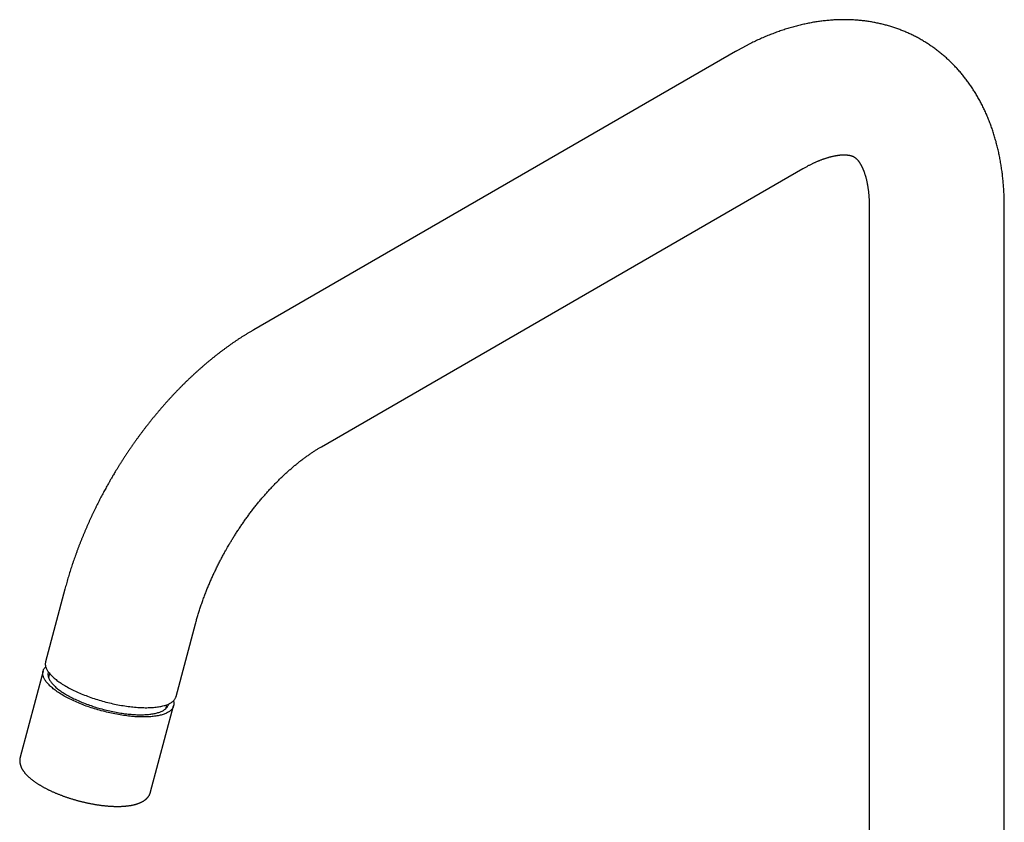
# Model space of a CAD drawing. Header units: millimetres. Extents: x 8 to 806, y 12 to 804.
# Tile 13 of 21: x 565 to 731, y 270 to 406. Entities that reach past the tile are written whole.
import ezdxf

# ---------------------------------------------------------------- set-up
doc = ezdxf.new("R2010")
doc.units = ezdxf.units.MM

msp = doc.modelspace()

# ---------------------------------------------------------------- linework, layer by layer
at = {"color": 7, "linetype": 'Continuous', "lineweight": 30}
for p, q in [((685.33, 400.46), (604.03, 353.52)), ((615.43, 333.78), (696.73, 380.71)), ((707.92, 374.25), (707.92, 250.46)), ((730.72, 250.46), (730.72, 374.25)), ((572.14, 309.75), (568.87, 297.49)), ((590.9, 291.62), (594.17, 303.88)), ((568.45, 295.92), (564.58, 281.41)), ((569.54, 295.53), (569.36, 294.87)), ((586.61, 275.54), (590.48, 290.05)), ((589.17, 289.58), (589.35, 290.25))]:
    msp.add_line(p, q, dxfattribs=at)
at = {"color": 7, "linetype": 'Continuous', "lineweight": 30, "flags": 128}
for points in [[(587.06, 288.27), (586.85, 288.25), (586.63, 288.23), (586.4, 288.21), (586.18, 288.2), (585.94, 288.19), (585.71, 288.18), (585.47, 288.18), (585.22, 288.18), (584.97, 288.19), (584.72, 288.19), (584.46, 288.2), (584.2, 288.22), (583.94, 288.23), (583.67, 288.26), (583.4, 288.28), (583.13, 288.31), (582.86, 288.34), (582.58, 288.37), (582.3, 288.41), (582.02, 288.45), (581.74, 288.49), (581.45, 288.53), (581.17, 288.58), (580.88, 288.63), (580.59, 288.69), (580.3, 288.75), (580.02, 288.81), (579.73, 288.87), (579.44, 288.94), (579.15, 289.01), (578.86, 289.08), (578.57, 289.15), (578.28, 289.23), (577.99, 289.31), (577.71, 289.39), (577.42, 289.48), (577.14, 289.56), (576.86, 289.65), (576.57, 289.75), (576.3, 289.84), (576.02, 289.94), (575.75, 290.03), (575.47, 290.13), (575.21, 290.24), (574.94, 290.34), (574.68, 290.45), (574.42, 290.55), (574.16, 290.66), (573.91, 290.77), (573.66, 290.89), (573.42, 291), (573.18, 291.12), (572.94, 291.23), (572.71, 291.35), (572.48, 291.47), (572.26, 291.59), (572.04, 291.71), (571.83, 291.83), (571.62, 291.95), (571.42, 292.08), (571.23, 292.2), (571.04, 292.32), (570.85, 292.45), (570.67, 292.57), (570.5, 292.7), (570.33, 292.82), (570.17, 292.95), (570.02, 293.08), (569.87, 293.2), (569.73, 293.33), (569.6, 293.45), (569.47, 293.58), (569.35, 293.7), (569.24, 293.83), (569.13, 293.95), (569.03, 294.07), (568.94, 294.19), (568.85, 294.32), (568.77, 294.44), (568.7, 294.56), (568.64, 294.67), (568.59, 294.79), (568.54, 294.91), (568.5, 295.02), (568.46, 295.13), (568.44, 295.25), (568.42, 295.36), (568.41, 295.47), (568.41, 295.57), (568.41, 295.68), (568.42, 295.78), (568.44, 295.88), (568.47, 295.98), (568.5, 296.08), (568.55, 296.17), (568.6, 296.27), (568.65, 296.36), (568.72, 296.44), (568.79, 296.53), (568.87, 296.61), (568.9, 296.64)], [(568.87, 297.49), (568.85, 297.42), (568.84, 297.32), (568.83, 297.22), (568.82, 297.11), (568.83, 297), (568.84, 296.9), (568.86, 296.78), (568.89, 296.67), (568.93, 296.56), (568.97, 296.44), (569.02, 296.33), (569.08, 296.21), (569.14, 296.09), (569.22, 295.97), (569.3, 295.85), (569.38, 295.73), (569.48, 295.61), (569.58, 295.48), (569.69, 295.36), (569.8, 295.24), (569.93, 295.11), (570.05, 294.99), (570.19, 294.86), (570.33, 294.74), (570.48, 294.61), (570.64, 294.48), (570.8, 294.36), (570.97, 294.23), (571.14, 294.11), (571.32, 293.98), (571.51, 293.86), (571.7, 293.73), (571.9, 293.61), (572.1, 293.49), (572.31, 293.37)], [(569.35, 295.78), (569.34, 295.74), (569.31, 295.65), (569.29, 295.56), (569.28, 295.46), (569.28, 295.37), (569.28, 295.27), (569.29, 295.17), (569.31, 295.07), (569.33, 294.96), (569.36, 294.86), (569.4, 294.76), (569.44, 294.65), (569.5, 294.54), (569.55, 294.43), (569.62, 294.32), (569.69, 294.21), (569.77, 294.1), (569.85, 293.99), (569.95, 293.87), (570.04, 293.76), (570.15, 293.65), (570.26, 293.53), (570.38, 293.42), (570.5, 293.3), (570.63, 293.18), (570.77, 293.07), (570.91, 292.95), (571.05, 292.84), (571.21, 292.72), (571.37, 292.61), (571.53, 292.49), (571.7, 292.38), (571.88, 292.26), (572.06, 292.15), (572.24, 292.03), (572.43, 291.92), (572.63, 291.81), (572.83, 291.7), (573.03, 291.59), (573.24, 291.48), (573.46, 291.37), (573.67, 291.26), (573.89, 291.16), (574.12, 291.05), (574.35, 290.95), (574.58, 290.85), (574.82, 290.75), (575.06, 290.65), (575.3, 290.55), (575.54, 290.45), (575.79, 290.36), (576.04, 290.27), (576.29, 290.18), (576.55, 290.09), (576.8, 290), (577.06, 289.92), (577.32, 289.83), (577.58, 289.75), (577.85, 289.68), (578.11, 289.6), (578.37, 289.53), (578.64, 289.46), (578.91, 289.39), (579.17, 289.32), (579.44, 289.26), (579.71, 289.2), (579.97, 289.14), (580.24, 289.08), (580.5, 289.03), (580.77, 288.98), (581.03, 288.93), (581.3, 288.89), (581.56, 288.84), (581.82, 288.8), (582.08, 288.77), (582.33, 288.73), (582.59, 288.7), (582.84, 288.68), (583.09, 288.65), (583.34, 288.63), (583.59, 288.61), (583.83, 288.59), (584.07, 288.58), (584.3, 288.57), (584.54, 288.56), (584.77, 288.56), (584.99, 288.56), (585.21, 288.56), (585.43, 288.57), (585.65, 288.58), (585.86, 288.59), (586.06, 288.6), (586.26, 288.62), (586.46, 288.64)], [(572.31, 293.37), (572.52, 293.24), (572.74, 293.12), (572.97, 293), (573.19, 292.89), (573.43, 292.77), (573.67, 292.65), (573.91, 292.54), (574.15, 292.42), (574.4, 292.31), (574.66, 292.2), (574.91, 292.09), (575.17, 291.99), (575.44, 291.88), (575.7, 291.78), (575.97, 291.68), (576.24, 291.58), (576.52, 291.48), (576.8, 291.38), (577.08, 291.29), (577.36, 291.2), (577.64, 291.11), (577.92, 291.02), (578.21, 290.94), (578.5, 290.86), (578.78, 290.78), (579.07, 290.7), (579.36, 290.63), (579.65, 290.56), (579.94, 290.49), (580.23, 290.42), (580.52, 290.36), (580.81, 290.3), (581.1, 290.24), (581.38, 290.19), (581.67, 290.14), (581.95, 290.09), (582.24, 290.05), (582.52, 290), (582.8, 289.97), (583.08, 289.93), (583.36, 289.9), (583.63, 289.87), (583.9, 289.84), (584.17, 289.82), (584.43, 289.8), (584.7, 289.78), (584.96, 289.77), (585.21, 289.76), (585.46, 289.76), (585.71, 289.75), (585.96, 289.75), (586.2, 289.76), (586.43, 289.76), (586.66, 289.77), (586.89, 289.79), (587.11, 289.8), (587.33, 289.82), (587.54, 289.85), (587.75, 289.87), (587.95, 289.9), (588.14, 289.93), (588.33, 289.97), (588.52, 290.01), (588.69, 290.05), (588.87, 290.1), (589.03, 290.14), (589.19, 290.2), (589.35, 290.25), (589.49, 290.31), (589.63, 290.37), (589.77, 290.43), (589.89, 290.5), (590.01, 290.57), (590.13, 290.64), (590.23, 290.71), (590.33, 290.79), (590.42, 290.87), (590.51, 290.95), (590.58, 291.03), (590.65, 291.12), (590.72, 291.21), (590.77, 291.3), (590.82, 291.39), (590.86, 291.49), (590.89, 291.59), (590.9, 291.62)], [(590.45, 290.9), (590.47, 290.83), (590.5, 290.72), (590.51, 290.61), (590.53, 290.5), (590.53, 290.4), (590.52, 290.29), (590.51, 290.19), (590.49, 290.09), (590.46, 289.99), (590.43, 289.89), (590.39, 289.79), (590.34, 289.7), (590.28, 289.61), (590.22, 289.52), (590.14, 289.44), (590.06, 289.35), (589.98, 289.27), (589.88, 289.19), (589.78, 289.12), (589.67, 289.04), (589.56, 288.97), (589.44, 288.91), (589.31, 288.84), (589.17, 288.78), (589.03, 288.72), (588.88, 288.66), (588.73, 288.61), (588.57, 288.56), (588.4, 288.51), (588.22, 288.47), (588.04, 288.43), (587.86, 288.39), (587.67, 288.35), (587.47, 288.32), (587.27, 288.29), (587.06, 288.27)], [(586.46, 288.64), (586.65, 288.66), (586.84, 288.69), (587.02, 288.72), (587.2, 288.75), (587.37, 288.79), (587.53, 288.82), (587.69, 288.86), (587.85, 288.91), (588, 288.96), (588.14, 289), (588.28, 289.06), (588.41, 289.11), (588.53, 289.17), (588.65, 289.23), (588.76, 289.29), (588.87, 289.36), (588.97, 289.42), (589.06, 289.49), (589.15, 289.57), (589.23, 289.64), (589.3, 289.72), (589.37, 289.8), (589.43, 289.88), (589.48, 289.96), (589.53, 290.05), (589.56, 290.13), (589.6, 290.22), (589.62, 290.32), (589.63, 290.37)]]:
    msp.add_lwpolyline(points, dxfattribs=at)
at = {"color": 7, "linetype": 'Continuous', "lineweight": 30}
for points, knots in [([(730.72, 374.25), (730.72, 374.39), (730.72, 374.68), (730.71, 375.12), (730.7, 375.57), (730.69, 376.02), (730.67, 376.48), (730.64, 376.93), (730.62, 377.37), (730.58, 377.82), (730.55, 378.26), (730.51, 378.71), (730.46, 379.15), (730.41, 379.59), (730.36, 380.02), (730.3, 380.46), (730.24, 380.89), (730.17, 381.32), (730.1, 381.75), (730.02, 382.18), (729.94, 382.6), (729.86, 383.02), (729.77, 383.44), (729.68, 383.85), (729.58, 384.27), (729.48, 384.68), (729.37, 385.08), (729.26, 385.49), (729.14, 385.89), (729.03, 386.29), (728.9, 386.68), (728.77, 387.07), (728.64, 387.46), (728.51, 387.85), (728.37, 388.23), (728.22, 388.61), (728.07, 388.98), (727.92, 389.35), (727.77, 389.72), (727.6, 390.09), (727.44, 390.45), (727.27, 390.81), (727.1, 391.16), (726.92, 391.51), (726.74, 391.86), (726.56, 392.2), (726.37, 392.54), (726.18, 392.88), (725.98, 393.21), (725.79, 393.54), (725.58, 393.86), (725.38, 394.18), (725.17, 394.5), (724.95, 394.81), (724.74, 395.12), (724.51, 395.42), (724.29, 395.72), (724.06, 396.02), (723.83, 396.31), (723.6, 396.6), (723.36, 396.89), (723.12, 397.17), (722.87, 397.44), (722.62, 397.72), (722.37, 397.99), (722.12, 398.25), (721.86, 398.51), (721.6, 398.77), (721.33, 399.02), (721.07, 399.26), (720.8, 399.51), (720.52, 399.75), (720.25, 399.98), (719.97, 400.21), (719.68, 400.44), (719.4, 400.66), (719.11, 400.88), (718.82, 401.09), (718.52, 401.3), (718.22, 401.5), (717.92, 401.7), (717.62, 401.9), (717.31, 402.09), (717.01, 402.28), (716.69, 402.46), (716.38, 402.64), (716.06, 402.81), (715.74, 402.98), (715.42, 403.14), (715.1, 403.3), (714.77, 403.46), (714.44, 403.61), (714.11, 403.75), (713.77, 403.89), (713.44, 404.03), (713.1, 404.16), (712.76, 404.29), (712.41, 404.41), (712.07, 404.52), (711.72, 404.64), (711.37, 404.74), (711.01, 404.85), (710.66, 404.94), (710.3, 405.04), (709.94, 405.12), (709.58, 405.21), (709.22, 405.28), (708.85, 405.36), (708.48, 405.42), (708.11, 405.49), (707.74, 405.54), (707.37, 405.6), (706.99, 405.64), (706.61, 405.69), (706.24, 405.72), (705.85, 405.76), (705.47, 405.78), (705.09, 405.8), (704.7, 405.82), (704.31, 405.83), (703.92, 405.84), (703.53, 405.84), (703.14, 405.83), (702.74, 405.82), (702.34, 405.81), (701.95, 405.79), (701.55, 405.76), (701.15, 405.73), (700.74, 405.69), (700.34, 405.65), (699.93, 405.6), (699.53, 405.55), (699.12, 405.49), (698.71, 405.43), (698.3, 405.36), (697.89, 405.28), (697.48, 405.2), (697.07, 405.11), (696.65, 405.02), (696.24, 404.92), (695.82, 404.82), (695.41, 404.71), (694.99, 404.6), (694.57, 404.48), (694.15, 404.35), (693.74, 404.22), (693.32, 404.08), (692.9, 403.94), (692.48, 403.79), (692.06, 403.64), (691.64, 403.48), (691.22, 403.32), (690.8, 403.15), (690.38, 402.98), (689.96, 402.8), (689.54, 402.61), (689.12, 402.42), (688.7, 402.23), (688.28, 402.03), (687.87, 401.82), (687.45, 401.61), (687.03, 401.39), (686.62, 401.17), (686.2, 400.95), (685.79, 400.72), (685.5, 400.55), (685.35, 400.46), (685.33, 400.46)], [0, 0, 0, 0, 0.005786, 0.012246, 0.018706, 0.025165, 0.031622, 0.038077, 0.04453, 0.05098, 0.057426, 0.063868, 0.070305, 0.076737, 0.083163, 0.089583, 0.095996, 0.102401, 0.108798, 0.115186, 0.121564, 0.127933, 0.134291, 0.140637, 0.146972, 0.153295, 0.159605, 0.165901, 0.172184, 0.178452, 0.184705, 0.190944, 0.197167, 0.203374, 0.209565, 0.215739, 0.221897, 0.228038, 0.234162, 0.240268, 0.246357, 0.252429, 0.258484, 0.264521, 0.270541, 0.276543, 0.282529, 0.288497, 0.294448, 0.300383, 0.306302, 0.312204, 0.31809, 0.323961, 0.329817, 0.335658, 0.341484, 0.347296, 0.353095, 0.35888, 0.364652, 0.370413, 0.376161, 0.381898, 0.387624, 0.393339, 0.399045, 0.404742, 0.41043, 0.416109, 0.421781, 0.427446, 0.433104, 0.438757, 0.444404, 0.450046, 0.455684, 0.461319, 0.46695, 0.472579, 0.478206, 0.483832, 0.489458, 0.495083, 0.500709, 0.506336, 0.511965, 0.517596, 0.52323, 0.528868, 0.534509, 0.540155, 0.545807, 0.551464, 0.557128, 0.562799, 0.568478, 0.574165, 0.579861, 0.585567, 0.591283, 0.597009, 0.602747, 0.608497, 0.614259, 0.620034, 0.625823, 0.631626, 0.637444, 0.643277, 0.649125, 0.65499, 0.660872, 0.666771, 0.672687, 0.678622, 0.684575, 0.690547, 0.696539, 0.70255, 0.708581, 0.714633, 0.720705, 0.726798, 0.732912, 0.739047, 0.745204, 0.751382, 0.757581, 0.763802, 0.770045, 0.776309, 0.782595, 0.788902, 0.79523, 0.801578, 0.807948, 0.814338, 0.820747, 0.827176, 0.833625, 0.840092, 0.846577, 0.85308, 0.859601, 0.866137, 0.87269, 0.879258, 0.885841, 0.892437, 0.899047, 0.90567, 0.912305, 0.918951, 0.925607, 0.932273, 0.938949, 0.945633, 0.952325, 0.959024, 0.96573, 0.972441, 0.979158, 0.98588, 0.992606, 0.999336, 1, 1, 1, 1]), ([(696.73, 380.71), (696.74, 380.72), (696.82, 380.76), (696.98, 380.85), (697.2, 380.97), (697.41, 381.09), (697.63, 381.21), (697.84, 381.32), (698.05, 381.42), (698.26, 381.52), (698.47, 381.62), (698.67, 381.72), (698.87, 381.81), (699.07, 381.9), (699.27, 381.98), (699.46, 382.06), (699.66, 382.14), (699.85, 382.21), (700.03, 382.28), (700.22, 382.35), (700.4, 382.41), (700.58, 382.47), (700.75, 382.53), (700.93, 382.58), (701.1, 382.63), (701.26, 382.68), (701.43, 382.72), (701.59, 382.76), (701.75, 382.8), (701.9, 382.83), (702.05, 382.86), (702.2, 382.89), (702.35, 382.92), (702.49, 382.94), (702.63, 382.96), (702.76, 382.98), (702.89, 382.99), (703.02, 383.01), (703.15, 383.02), (703.27, 383.03), (703.39, 383.03), (703.5, 383.04), (703.62, 383.04), (703.72, 383.04), (703.83, 383.04), (703.93, 383.03), (704.03, 383.03), (704.12, 383.02), (704.22, 383.01), (704.31, 383), (704.39, 382.99), (704.47, 382.98), (704.55, 382.96), (704.63, 382.95), (704.71, 382.93), (704.78, 382.91), (704.85, 382.89), (704.92, 382.87), (704.98, 382.85), (705.05, 382.83), (705.12, 382.8), (705.19, 382.77), (705.26, 382.73), (705.33, 382.69), (705.41, 382.65), (705.48, 382.6), (705.54, 382.56), (705.6, 382.51), (705.65, 382.46), (705.7, 382.42), (705.76, 382.37), (705.81, 382.32), (705.86, 382.26), (705.91, 382.2), (705.97, 382.14), (706.03, 382.07), (706.08, 382), (706.14, 381.92), (706.2, 381.84), (706.26, 381.76), (706.31, 381.67), (706.37, 381.58), (706.43, 381.49), (706.48, 381.39), (706.54, 381.29), (706.6, 381.18), (706.65, 381.07), (706.71, 380.95), (706.77, 380.83), (706.82, 380.71), (706.88, 380.58), (706.93, 380.45), (706.98, 380.31), (707.04, 380.17), (707.09, 380.02), (707.14, 379.87), (707.19, 379.71), (707.24, 379.55), (707.29, 379.39), (707.34, 379.22), (707.38, 379.05), (707.43, 378.87), (707.47, 378.68), (707.51, 378.5), (707.55, 378.3), (707.59, 378.11), (707.62, 377.91), (707.66, 377.7), (707.69, 377.49), (707.72, 377.28), (707.75, 377.06), (707.78, 376.84), (707.8, 376.61), (707.82, 376.38), (707.84, 376.14), (707.86, 375.9), (707.88, 375.66), (707.89, 375.41), (707.9, 375.16), (707.91, 374.91), (707.91, 374.65), (707.92, 374.43), (707.92, 374.29), (707.92, 374.25)], [0, 0, 0, 0, 0.0008499, 0.0080031, 0.015149, 0.0222878, 0.0294197, 0.0365451, 0.0436644, 0.0507779, 0.0578861, 0.0649895, 0.0720885, 0.0791839, 0.0862762, 0.0933662, 0.1004545, 0.1075422, 0.11463, 0.1217187, 0.1288094, 0.135903, 0.1430008, 0.1501041, 0.1572144, 0.1643331, 0.1714618, 0.1786025, 0.1857569, 0.1929272, 0.2001156, 0.2073245, 0.2145565, 0.2218145, 0.2291014, 0.2364208, 0.243776, 0.2511712, 0.2586105, 0.2660987, 0.273641, 0.281243, 0.2889109, 0.2966518, 0.3044732, 0.312384, 0.3203936, 0.3285132, 0.3367552, 0.3451337, 0.3536655, 0.3623696, 0.3712689, 0.3803903, 0.3897666, 0.3994382, 0.4094554, 0.4198829, 0.4308055, 0.4423381, 0.4546417, 0.4679504, 0.4826129, 0.4991193, 0.5177976, 0.533031, 0.5466242, 0.5590441, 0.570587, 0.5814515, 0.5917757, 0.6016591, 0.6111757, 0.6213691, 0.6312152, 0.6407533, 0.6500297, 0.6590812, 0.6679377, 0.6766237, 0.6851599, 0.6935636, 0.7018496, 0.710031, 0.7181189, 0.7261232, 0.7340527, 0.7419151, 0.7497175, 0.757466, 0.7651664, 0.7728237, 0.7804427, 0.7880274, 0.7955819, 0.8031096, 0.8106138, 0.8180974, 0.8255633, 0.8330139, 0.8404516, 0.8478785, 0.8552966, 0.8627077, 0.8701135, 0.8775156, 0.8849154, 0.8923143, 0.8997134, 0.9071138, 0.9145163, 0.9219219, 0.9293315, 0.9367459, 0.944166, 0.9515925, 0.9590259, 0.966467, 0.9739162, 0.981374, 0.988841, 0.9963174, 1, 1, 1, 1]), ([(604.03, 353.52), (603.91, 353.45), (603.65, 353.3), (603.25, 353.06), (602.84, 352.81), (602.43, 352.56), (602.02, 352.3), (601.61, 352.04), (601.21, 351.77), (600.8, 351.49), (600.4, 351.22), (600, 350.94), (599.6, 350.65), (599.2, 350.36), (598.8, 350.06), (598.4, 349.77), (598.01, 349.46), (597.61, 349.16), (597.22, 348.84), (596.83, 348.53), (596.44, 348.21), (596.06, 347.89), (595.67, 347.56), (595.29, 347.23), (594.9, 346.89), (594.52, 346.55), (594.15, 346.21), (593.77, 345.86), (593.39, 345.51), (593.02, 345.16), (592.65, 344.8), (592.28, 344.44), (591.91, 344.07), (591.55, 343.7), (591.18, 343.33), (590.82, 342.96), (590.46, 342.58), (590.11, 342.19), (589.75, 341.81), (589.4, 341.42), (589.05, 341.02), (588.7, 340.63), (588.35, 340.23), (588, 339.82), (587.66, 339.42), (587.32, 339), (586.98, 338.59), (586.64, 338.17), (586.31, 337.75), (585.98, 337.34), (585.67, 336.94), (585.38, 336.55), (585.09, 336.17), (584.8, 335.78), (584.51, 335.38), (584.22, 334.99), (583.94, 334.59), (583.66, 334.19), (583.38, 333.79), (583.1, 333.39), (582.83, 332.99), (582.56, 332.58), (582.29, 332.18), (582.02, 331.77), (581.76, 331.36), (581.5, 330.96), (581.25, 330.55), (581, 330.15), (580.76, 329.75), (580.54, 329.38), (580.34, 329.06), (580.17, 328.77), (580.02, 328.51), (579.91, 328.32), (579.86, 328.24)], [0, 0, 0, 0, 0.013209, 0.02787, 0.042536, 0.057205, 0.071878, 0.086553, 0.10123, 0.115907, 0.130584, 0.145261, 0.159936, 0.174611, 0.189283, 0.203954, 0.218622, 0.233288, 0.247951, 0.262611, 0.277268, 0.291922, 0.306574, 0.321222, 0.335868, 0.350512, 0.365153, 0.379792, 0.394429, 0.409065, 0.423701, 0.438336, 0.45297, 0.467606, 0.482243, 0.496882, 0.511524, 0.526169, 0.540819, 0.555475, 0.570137, 0.584808, 0.599488, 0.61418, 0.628884, 0.643603, 0.658339, 0.673094, 0.687872, 0.702675, 0.71597, 0.729261, 0.742544, 0.755821, 0.769091, 0.782353, 0.795607, 0.808852, 0.822087, 0.83531, 0.84852, 0.861714, 0.874886, 0.888032, 0.901141, 0.914197, 0.927171, 0.940008, 0.952582, 0.964551, 0.974933, 0.982816, 0.991817, 1, 1, 1, 1]), ([(599.61, 316.84), (599.67, 316.96), (599.77, 317.12), (599.91, 317.36), (600.04, 317.57), (600.18, 317.81), (600.34, 318.07), (600.5, 318.34), (600.68, 318.62), (600.85, 318.9), (601.04, 319.19), (601.22, 319.48), (601.42, 319.77), (601.61, 320.06), (601.81, 320.36), (602.01, 320.65), (602.21, 320.95), (602.42, 321.24), (602.63, 321.53), (602.84, 321.83), (603.05, 322.12), (603.27, 322.41), (603.49, 322.7), (603.71, 322.99), (603.93, 323.28), (604.15, 323.56), (604.38, 323.84), (604.6, 324.13), (604.83, 324.4), (605.06, 324.68), (605.29, 324.96), (605.52, 325.23), (605.75, 325.5), (605.99, 325.77), (606.22, 326.03), (606.46, 326.29), (606.7, 326.55), (606.93, 326.81), (607.17, 327.06), (607.41, 327.31), (607.65, 327.56), (607.89, 327.8), (608.13, 328.05), (608.37, 328.28), (608.61, 328.52), (608.86, 328.75), (609.1, 328.98), (609.34, 329.21), (609.58, 329.43), (609.82, 329.65), (610.07, 329.86), (610.31, 330.07), (610.55, 330.28), (610.79, 330.49), (611.03, 330.69), (611.27, 330.88), (611.51, 331.08), (611.75, 331.27), (611.99, 331.45), (612.23, 331.64), (612.47, 331.82), (612.71, 331.99), (612.94, 332.16), (613.18, 332.33), (613.41, 332.49), (613.64, 332.65), (613.88, 332.81), (614.11, 332.96), (614.34, 333.11), (614.56, 333.25), (614.79, 333.4), (615.02, 333.53), (615.23, 333.66), (615.37, 333.74), (615.43, 333.78)], [0, 0, 0, 0, 0.015755, 0.022066, 0.032554, 0.04344, 0.055116, 0.067305, 0.079894, 0.092794, 0.10594, 0.119287, 0.132796, 0.146442, 0.160202, 0.174058, 0.187996, 0.202006, 0.216077, 0.230201, 0.244371, 0.258581, 0.272827, 0.287103, 0.301406, 0.315732, 0.330079, 0.344442, 0.358821, 0.373212, 0.387614, 0.402024, 0.416441, 0.430863, 0.445289, 0.459717, 0.474146, 0.488575, 0.503002, 0.517428, 0.531849, 0.546267, 0.560679, 0.575085, 0.589484, 0.603875, 0.618258, 0.632632, 0.646996, 0.661349, 0.675692, 0.690023, 0.704342, 0.718648, 0.732942, 0.747221, 0.761487, 0.775739, 0.789976, 0.804199, 0.818406, 0.832598, 0.846774, 0.860934, 0.875079, 0.889207, 0.903319, 0.917416, 0.931496, 0.945561, 0.959609, 0.973642, 0.98766, 1, 1, 1, 1]), ([(579.86, 328.24), (579.77, 328.08), (579.64, 327.86), (579.46, 327.54), (579.31, 327.26), (579.12, 326.93), (578.93, 326.58), (578.73, 326.22), (578.53, 325.84), (578.32, 325.45), (578.11, 325.05), (577.9, 324.64), (577.69, 324.23), (577.49, 323.81), (577.28, 323.39), (577.07, 322.96), (576.86, 322.53), (576.66, 322.1), (576.46, 321.66), (576.26, 321.22), (576.06, 320.78), (575.86, 320.33), (575.67, 319.89), (575.48, 319.44), (575.29, 318.99), (575.1, 318.53), (574.92, 318.08), (574.74, 317.62), (574.56, 317.17), (574.38, 316.71), (574.21, 316.25), (574.04, 315.79), (573.87, 315.32), (573.71, 314.86), (573.55, 314.4), (573.39, 313.93), (573.24, 313.47), (573.09, 313), (572.94, 312.53), (572.8, 312.06), (572.66, 311.59), (572.52, 311.12), (572.39, 310.65), (572.26, 310.2), (572.18, 309.9), (572.14, 309.75)], [0, 0, 0, 0, 0.026536, 0.03715, 0.054792, 0.073101, 0.092741, 0.113245, 0.134424, 0.15613, 0.178257, 0.200724, 0.223474, 0.246461, 0.269648, 0.293008, 0.316518, 0.340159, 0.363916, 0.387777, 0.411731, 0.435769, 0.459883, 0.484067, 0.508316, 0.532624, 0.556987, 0.581402, 0.605866, 0.630375, 0.654927, 0.679519, 0.704151, 0.72882, 0.753524, 0.778263, 0.803034, 0.827837, 0.852671, 0.877535, 0.902427, 0.927348, 0.952297, 0.977272, 1, 1, 1, 1]), ([(594.17, 303.88), (594.17, 303.89), (594.21, 304.02), (594.28, 304.27), (594.37, 304.62), (594.48, 304.97), (594.58, 305.33), (594.69, 305.69), (594.8, 306.05), (594.92, 306.41), (595.04, 306.77), (595.16, 307.13), (595.29, 307.5), (595.42, 307.86), (595.55, 308.23), (595.69, 308.6), (595.83, 308.97), (595.97, 309.32), (596.11, 309.68), (596.25, 310.03), (596.4, 310.37), (596.54, 310.71), (596.68, 311.04), (596.83, 311.37), (596.98, 311.71), (597.13, 312.04), (597.28, 312.37), (597.44, 312.7), (597.59, 313.03), (597.75, 313.36), (597.92, 313.69), (598.08, 314.02), (598.25, 314.35), (598.41, 314.67), (598.58, 314.99), (598.75, 315.31), (598.92, 315.62), (599.08, 315.91), (599.22, 316.16), (599.35, 316.39), (599.47, 316.6), (599.56, 316.75), (599.61, 316.84)], [0, 0, 0, 0, 0.002674, 0.030129, 0.057631, 0.085182, 0.112781, 0.140431, 0.168133, 0.195887, 0.223696, 0.25156, 0.279484, 0.307468, 0.335516, 0.363632, 0.391819, 0.420082, 0.445512, 0.473859, 0.499307, 0.524764, 0.550227, 0.575693, 0.60116, 0.626625, 0.652087, 0.677541, 0.702982, 0.728404, 0.753799, 0.779155, 0.804451, 0.829661, 0.854732, 0.87957, 0.903969, 0.927392, 0.948655, 0.963692, 0.980337, 1, 1, 1, 1]), ([(564.58, 281.41), (564.58, 281.41), (564.57, 281.38), (564.56, 281.3), (564.54, 281.2), (564.52, 281.09), (564.51, 280.98), (564.51, 280.87), (564.51, 280.76), (564.51, 280.65), (564.52, 280.54), (564.54, 280.43), (564.56, 280.32), (564.59, 280.2), (564.62, 280.09), (564.65, 279.97), (564.7, 279.86), (564.75, 279.74), (564.8, 279.62), (564.86, 279.5), (564.93, 279.38), (565, 279.26), (565.07, 279.14), (565.16, 279.02), (565.25, 278.9), (565.34, 278.78), (565.44, 278.66), (565.54, 278.55), (565.65, 278.43), (565.77, 278.31), (565.89, 278.19), (566.01, 278.08), (566.14, 277.96), (566.27, 277.85), (566.4, 277.73), (566.54, 277.62), (566.69, 277.51), (566.83, 277.4), (566.99, 277.29), (567.14, 277.18), (567.3, 277.07), (567.46, 276.97), (567.63, 276.86), (567.79, 276.76), (567.97, 276.65), (568.14, 276.55), (568.32, 276.45), (568.5, 276.35), (568.68, 276.25), (568.87, 276.15), (569.06, 276.05), (569.26, 275.95), (569.45, 275.85), (569.65, 275.76), (569.85, 275.67), (570.05, 275.57), (570.26, 275.48), (570.47, 275.39), (570.68, 275.3), (570.89, 275.22), (571.1, 275.13), (571.32, 275.05), (571.54, 274.96), (571.76, 274.88), (571.98, 274.8), (572.2, 274.72), (572.43, 274.64), (572.65, 274.57), (572.88, 274.49), (573.11, 274.42), (573.34, 274.35), (573.57, 274.28), (573.8, 274.21), (574.03, 274.15), (574.26, 274.08), (574.49, 274.02), (574.73, 273.96), (574.96, 273.9), (575.2, 273.84), (575.43, 273.79), (575.66, 273.73), (575.9, 273.68), (576.13, 273.63), (576.37, 273.59), (576.6, 273.54), (576.83, 273.5), (577.06, 273.46), (577.3, 273.42), (577.53, 273.38), (577.76, 273.35), (577.99, 273.31), (578.21, 273.28), (578.44, 273.26), (578.67, 273.23), (578.89, 273.21), (579.11, 273.18), (579.33, 273.16), (579.55, 273.15), (579.77, 273.13), (579.99, 273.12), (580.2, 273.11), (580.41, 273.1), (580.62, 273.1), (580.83, 273.09), (581.04, 273.09), (581.24, 273.09), (581.44, 273.1), (581.64, 273.1), (581.84, 273.11), (582.03, 273.12), (582.22, 273.14), (582.41, 273.15), (582.6, 273.17), (582.78, 273.19), (582.96, 273.22), (583.14, 273.24), (583.31, 273.27), (583.48, 273.31), (583.65, 273.34), (583.82, 273.38), (583.98, 273.42), (584.14, 273.46), (584.29, 273.51), (584.45, 273.56), (584.59, 273.62), (584.74, 273.67), (584.88, 273.73), (585.02, 273.79), (585.15, 273.86), (585.27, 273.93), (585.4, 274), (585.51, 274.08), (585.62, 274.16), (585.73, 274.24), (585.83, 274.32), (585.92, 274.4), (586.01, 274.49), (586.09, 274.58), (586.17, 274.67), (586.24, 274.76), (586.31, 274.86), (586.37, 274.95), (586.42, 275.05), (586.47, 275.15), (586.52, 275.25), (586.56, 275.36), (586.59, 275.45), (586.6, 275.51), (586.61, 275.54)], [0, 0, 0, 0, 0.000021, 0.005693, 0.011363, 0.01704, 0.022736, 0.028461, 0.034227, 0.040045, 0.045926, 0.051881, 0.05792, 0.064053, 0.070288, 0.076633, 0.083093, 0.089672, 0.096371, 0.103188, 0.110116, 0.117149, 0.124273, 0.131477, 0.138747, 0.146066, 0.153421, 0.1608, 0.168192, 0.175586, 0.182973, 0.19035, 0.197712, 0.205057, 0.212383, 0.219689, 0.226976, 0.234243, 0.24149, 0.248719, 0.25593, 0.263124, 0.270302, 0.277464, 0.284612, 0.291746, 0.298867, 0.305976, 0.313073, 0.32016, 0.327238, 0.334306, 0.341365, 0.348417, 0.355461, 0.362498, 0.369528, 0.376553, 0.383572, 0.390586, 0.397595, 0.4046, 0.411601, 0.418599, 0.425593, 0.432584, 0.439572, 0.446558, 0.453542, 0.460525, 0.467505, 0.474485, 0.481463, 0.488441, 0.495418, 0.502395, 0.509372, 0.516349, 0.523326, 0.530304, 0.537283, 0.544263, 0.551244, 0.558227, 0.565213, 0.5722, 0.57919, 0.586182, 0.593178, 0.600177, 0.60718, 0.614187, 0.621198, 0.628215, 0.635236, 0.642264, 0.649297, 0.656337, 0.663384, 0.670439, 0.677502, 0.684573, 0.691654, 0.698746, 0.705848, 0.712961, 0.720087, 0.727226, 0.734379, 0.741547, 0.74873, 0.75593, 0.763148, 0.770385, 0.77764, 0.784916, 0.792212, 0.79953, 0.806868, 0.814226, 0.821604, 0.829, 0.836409, 0.843829, 0.851251, 0.858667, 0.866066, 0.873434, 0.880758, 0.888023, 0.895211, 0.902308, 0.909301, 0.91618, 0.922936, 0.929568, 0.936074, 0.942458, 0.948726, 0.954886, 0.960947, 0.966919, 0.972814, 0.978643, 0.984418, 0.990149, 0.995849, 1, 1, 1, 1])]:
    msp.add_open_spline(points, degree=3, knots=knots, dxfattribs=at)

doc.saveas('drawing.dxf')
